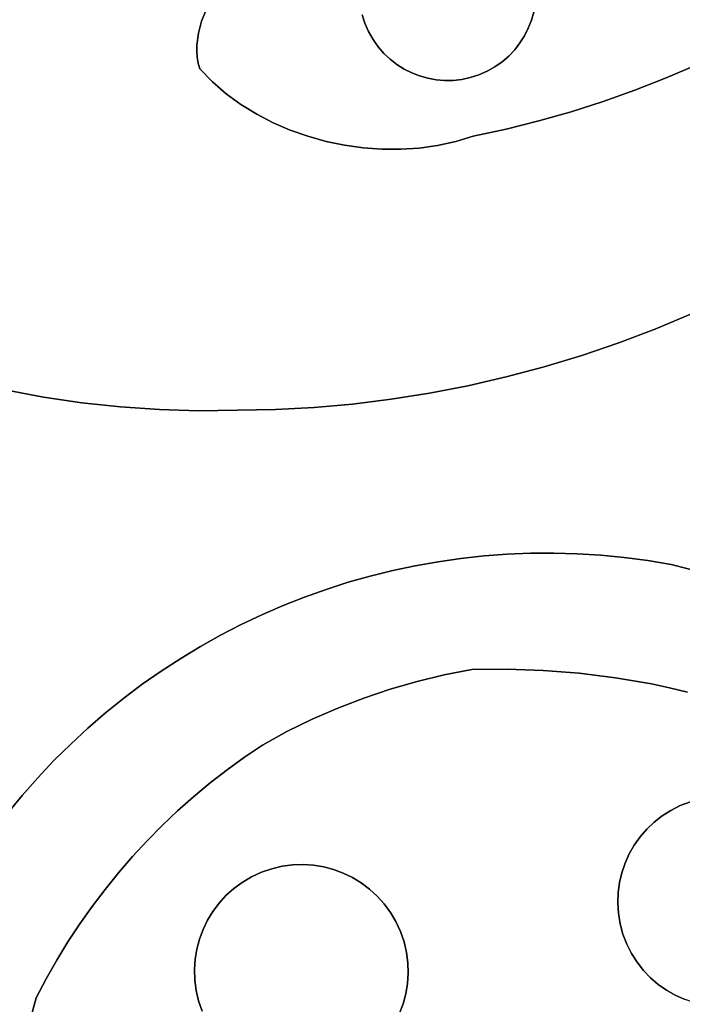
# Model space of a CAD drawing. Header units: inches. Extents: x 37.5 to 70.3, y 17.4 to 61.6.
# Tile 29 of 89: x 55.9 to 58.6, y 25.1 to 29. Entities that reach past the tile are written whole.
import ezdxf

# ---------------------------------------------------------------- set-up
doc = ezdxf.new("R2010")
doc.units = ezdxf.units.IN
doc.layers.add('SURFACES_FOR_SKETCHUP', color=7, linetype='Continuous')

msp = doc.modelspace()

# ---------------------------------------------------------------- linework, layer by layer
at = {"layer": 'SURFACES_FOR_SKETCHUP'}
for points, invisible_edges in [([(58.8789, 29.663), (57.9919, 29.2371), (58.6504, 28.8546)], 11), ([(56.1467, 29.4475), (56.0527, 29.3625), (56.6594, 29.0296)], 10), ([(56.6594, 29.0296), (56.6784, 29.0777), (56.1467, 29.4475)], 10), ([(56.0527, 29.3625), (55.9565, 29.2799), (56.6465, 28.9813)], 10), ([(56.6465, 28.9813), (56.6594, 29.0296), (56.0527, 29.3625)], 10), ([(57.9664, 29.3044), (57.3118, 29.2589), (57.5357, 28.8093)], 11), ([(57.8069, 28.8282), (57.9664, 29.3044), (57.5357, 28.8093)], 11), ([(57.8069, 28.8282), (57.9853, 29.0332), (57.9664, 29.3044)], 11), ([(57.9853, 29.0332), (57.9945, 29.066), (57.9664, 29.3044)], 10), ([(56.6403, 28.9088), (55.9565, 29.2799), (55.8582, 29.1998)], 9), ([(56.6403, 28.9088), (56.6405, 28.9329), (55.9565, 29.2799)], 10), ([(56.6405, 28.9329), (56.6465, 28.9813), (55.9565, 29.2799)], 10), ([(57.3025, 29.2261), (57.2964, 29.1925), (57.3161, 29.0211)], 10), ([(57.3118, 29.2589), (57.3025, 29.2261), (57.3306, 28.9877)], 10), ([(57.3161, 29.0211), (57.3306, 28.9877), (57.3025, 29.2261)], 10), ([(57.3306, 28.9877), (57.5357, 28.8093), (57.3118, 29.2589)], 11), ([(57.9992, 29.2027), (58.6504, 28.8546), (57.9919, 29.2371)], 3), ([(55.7579, 29.1222), (56.6459, 28.8611), (55.8582, 29.1998)], 3), ([(56.6403, 28.9088), (55.8582, 29.1998), (56.6421, 28.8849)], 3), ([(56.6421, 28.8849), (55.8582, 29.1998), (56.6459, 28.8611)], 3), ([(57.2964, 29.1925), (57.2935, 29.1584), (57.3161, 29.0211)], 10), ([(58.0031, 29.1682), (58.6504, 28.8546), (57.9992, 29.2027)], 3), ([(57.3161, 29.0211), (57.2935, 29.1584), (57.3052, 29.055)], 3), ([(58.0035, 29.1338), (58.5267, 28.8013), (58.0031, 29.1682)], 3), ([(58.6504, 28.8546), (58.0031, 29.1682), (58.5267, 28.8013)], 3), ([(55.7579, 29.1222), (55.8694, 27.5472), (56.6518, 28.8375)], 11), ([(56.6518, 28.8375), (56.6459, 28.8611), (55.7579, 29.1222)], 10), ([(56.6784, 29.0777), (56.7582, 28.7382), (56.7028, 29.1252)], 3), ([(56.8177, 28.6949), (56.7028, 29.1252), (56.7582, 28.7382)], 3), ([(56.8177, 28.6949), (57.3052, 29.055), (56.7028, 29.1252)], 11), ([(58.0006, 29.0996), (58.5267, 28.8013), (58.0035, 29.1338)], 3), ([(56.6594, 29.0296), (56.7582, 28.7382), (56.6784, 29.0777)], 3), ([(57.9853, 29.0332), (58.2741, 28.7067), (57.9945, 29.066)], 3), ([(57.9945, 29.066), (58.4012, 28.752), (58.0006, 29.0996)], 3), ([(58.4012, 28.752), (57.9945, 29.066), (58.2741, 28.7067)], 3), ([(58.5267, 28.8013), (58.0006, 29.0996), (58.4012, 28.752)], 3), ([(56.6465, 28.9813), (56.7028, 28.7857), (56.6594, 29.0296)], 3), ([(56.7582, 28.7382), (56.6594, 29.0296), (56.7028, 28.7857)], 3), ([(57.3052, 29.055), (56.8177, 28.6949), (57.3161, 29.0211)], 3), ([(57.9853, 29.0332), (57.8069, 28.8282), (57.9729, 29.0015)], 3), ([(57.9729, 29.0015), (58.2741, 28.7067), (57.9853, 29.0332)], 3), ([(56.8808, 28.656), (57.3161, 29.0211), (56.8177, 28.6949)], 3), ([(56.8808, 28.656), (56.947, 28.6216), (57.3161, 29.0211)], 10), ([(57.3306, 28.9877), (57.3161, 29.0211), (56.947, 28.6216)], 10), ([(56.947, 28.6216), (57.0159, 28.5918), (57.3306, 28.9877)], 10), ([(57.3485, 28.9561), (57.3306, 28.9877), (57.0159, 28.5918)], 10), ([(57.3306, 28.9877), (57.3485, 28.9561), (57.5039, 28.8217)], 10), ([(57.5357, 28.8093), (57.3306, 28.9877), (57.5039, 28.8217)], 3), ([(57.8069, 28.8282), (57.8385, 28.846), (57.9729, 29.0015)], 10), ([(57.9729, 29.0015), (57.8385, 28.846), (57.9575, 28.971)], 3), ([(57.9575, 28.971), (58.2741, 28.7067), (57.9729, 29.0015)], 3), ([(56.6405, 28.9329), (56.7028, 28.7857), (56.6465, 28.9813)], 3), ([(57.0159, 28.5918), (57.087, 28.5667), (57.3485, 28.9561)], 10), ([(57.369, 28.9269), (57.3485, 28.9561), (57.087, 28.5667)], 10), ([(57.4734, 28.837), (57.3485, 28.9561), (57.4445, 28.8553)], 3), ([(57.5039, 28.8217), (57.3485, 28.9561), (57.4734, 28.837)], 3), ([(57.3485, 28.9561), (57.369, 28.9269), (57.4445, 28.8553)], 10), ([(57.9575, 28.971), (57.8385, 28.846), (57.9393, 28.942)], 3), ([(57.9393, 28.942), (58.1455, 28.6656), (57.9575, 28.971)], 3), ([(58.2741, 28.7067), (57.9575, 28.971), (58.1455, 28.6656)], 3), ([(56.6403, 28.9088), (56.7028, 28.7857), (56.6405, 28.9329)], 3), ([(56.6421, 28.8849), (56.7028, 28.7857), (56.6403, 28.9088)], 3), ([(57.087, 28.5667), (57.1599, 28.5463), (57.369, 28.9269)], 10), ([(57.392, 28.9003), (57.369, 28.9269), (57.1599, 28.5463)], 10), ([(57.4172, 28.8764), (57.4445, 28.8553), (57.369, 28.9269)], 10), ([(57.369, 28.9269), (57.392, 28.9003), (57.4172, 28.8764)], 8), ([(57.8385, 28.846), (57.8677, 28.8665), (57.9393, 28.942)], 10), ([(57.9181, 28.9148), (57.9393, 28.942), (57.8677, 28.8665)], 10), ([(57.8677, 28.8665), (57.8943, 28.8896), (57.9181, 28.9148)], 8), ([(57.8943, 28.8896), (58.0154, 28.6287), (57.9181, 28.9148)], 3), ([(57.9181, 28.9148), (58.1455, 28.6656), (57.9393, 28.942)], 3), ([(58.1455, 28.6656), (57.9181, 28.9148), (58.0154, 28.6287)], 3), ([(56.6421, 28.8849), (56.6459, 28.8611), (56.7028, 28.7857)], 10), ([(57.1599, 28.5463), (57.2341, 28.5308), (57.392, 28.9003)], 10), ([(57.4172, 28.8764), (57.392, 28.9003), (57.2341, 28.5308)], 10), ([(57.2341, 28.5308), (57.3091, 28.5203), (57.4172, 28.8764)], 10), ([(57.4445, 28.8553), (57.4172, 28.8764), (57.3091, 28.5203)], 10), ([(57.8677, 28.8665), (57.8385, 28.846), (58.0154, 28.6287)], 10), ([(57.8677, 28.8665), (58.0154, 28.6287), (57.8943, 28.8896)], 3), ([(56.0232, 27.5182), (56.6518, 28.8375), (55.8694, 27.5472)], 3), ([(56.6518, 28.8375), (56.0232, 27.5182), (56.7028, 28.7857)], 3), ([(56.6518, 28.8375), (56.7028, 28.7857), (56.6459, 28.8611)], 2), ([(57.3091, 28.5203), (57.3845, 28.5149), (57.4445, 28.8553)], 10), ([(57.4734, 28.837), (57.4445, 28.8553), (57.3845, 28.5149)], 10), ([(57.5039, 28.8217), (57.4734, 28.837), (57.3845, 28.5149)], 10), ([(57.5357, 28.8093), (57.5685, 28.8001), (57.8069, 28.8282)], 10), ([(57.7735, 28.8136), (57.8069, 28.8282), (57.5685, 28.8001)], 10), ([(57.8069, 28.8282), (57.7735, 28.8136), (57.8839, 28.5959)], 10), ([(57.8385, 28.846), (57.8069, 28.8282), (57.8839, 28.5959)], 10), ([(57.8839, 28.5959), (58.0154, 28.6287), (57.8385, 28.846)], 10), ([(58.6504, 28.8546), (58.5267, 28.8013), (58.917, 27.9909)], 10), ([(56.178, 27.4954), (56.7028, 28.7857), (56.0232, 27.5182)], 3), ([(56.7028, 28.7857), (56.178, 27.4954), (56.7582, 28.7382)], 3), ([(57.3845, 28.5149), (57.4598, 28.5146), (57.5039, 28.8217)], 10), ([(57.5357, 28.8093), (57.5039, 28.8217), (57.4598, 28.5146)], 10), ([(57.4598, 28.5146), (57.5346, 28.5197), (57.5357, 28.8093)], 10), ([(57.5685, 28.8001), (57.5357, 28.8093), (57.5346, 28.5197)], 10), ([(57.5346, 28.5197), (57.6084, 28.5301), (57.5685, 28.8001)], 10), ([(57.5685, 28.8001), (57.6021, 28.7939), (57.7735, 28.8136)], 10), ([(57.6021, 28.7939), (57.5685, 28.8001), (57.6084, 28.5301)], 10), ([(57.6021, 28.7939), (57.6362, 28.7911), (57.7735, 28.8136)], 10), ([(57.6362, 28.7911), (57.6021, 28.7939), (57.6084, 28.5301)], 10), ([(57.6084, 28.5301), (57.6808, 28.5459), (57.6362, 28.7911)], 10), ([(57.7735, 28.8136), (57.6362, 28.7911), (57.7396, 28.8027)], 3), ([(57.6707, 28.7915), (57.7396, 28.8027), (57.6362, 28.7911)], 3), ([(57.6362, 28.7911), (57.6808, 28.5459), (57.6707, 28.7915)], 3), ([(57.6707, 28.7915), (57.7052, 28.7954), (57.7396, 28.8027)], 8), ([(57.6707, 28.7915), (57.7513, 28.5674), (57.7052, 28.7954)], 3), ([(57.7513, 28.5674), (57.6707, 28.7915), (57.6808, 28.5459)], 3), ([(57.7052, 28.7954), (57.7513, 28.5674), (57.7396, 28.8027)], 3), ([(57.7735, 28.8136), (57.7396, 28.8027), (57.8839, 28.5959)], 10), ([(57.7513, 28.5674), (57.8839, 28.5959), (57.7396, 28.8027)], 10), ([(58.5267, 28.8013), (58.4012, 28.752), (58.7756, 27.9198)], 10), ([(58.7756, 27.9198), (58.917, 27.9909), (58.5267, 28.8013)], 10), ([(58.4012, 28.752), (58.2741, 28.7067), (58.6317, 27.8537)], 10), ([(58.6317, 27.8537), (58.7756, 27.9198), (58.4012, 28.752)], 10), ([(56.3335, 27.4786), (56.7582, 28.7382), (56.178, 27.4954)], 3), ([(56.7582, 28.7382), (56.3335, 27.4786), (56.8177, 28.6949)], 3), ([(58.2741, 28.7067), (58.1455, 28.6656), (58.4856, 27.7926)], 10), ([(58.4856, 27.7926), (58.6317, 27.8537), (58.2741, 28.7067)], 10), ([(56.4897, 27.4679), (56.8177, 28.6949), (56.3335, 27.4786)], 3), ([(56.8177, 28.6949), (56.4897, 27.4679), (56.8808, 28.656)], 3), ([(58.1455, 28.6656), (58.0154, 28.6287), (58.3374, 27.7366)], 10), ([(58.3374, 27.7366), (58.4856, 27.7926), (58.1455, 28.6656)], 10), ([(56.6462, 27.4634), (56.8808, 28.656), (56.4897, 27.4679)], 3), ([(56.8808, 28.656), (56.6462, 27.4634), (56.947, 28.6216)], 3), ([(58.0154, 28.6287), (57.8839, 28.5959), (58.1875, 27.6857)], 10), ([(58.1875, 27.6857), (58.3374, 27.7366), (58.0154, 28.6287)], 10), ([(56.803, 27.4651), (56.947, 28.6216), (56.6462, 27.4634)], 3), ([(56.947, 28.6216), (56.803, 27.4651), (57.0159, 28.5918)], 3), ([(57.0159, 28.5918), (56.803, 27.4651), (57.087, 28.5667)], 3), ([(57.8839, 28.5959), (57.7513, 28.5674), (58.0361, 27.6399)], 10), ([(58.0361, 27.6399), (58.1875, 27.6857), (57.8839, 28.5959)], 10), ([(56.9568, 27.4679), (57.087, 28.5667), (56.803, 27.4651)], 3), ([(57.087, 28.5667), (56.9568, 27.4679), (57.1599, 28.5463)], 3), ([(57.6808, 28.5459), (58.0361, 27.6399), (57.7513, 28.5674)], 3), ([(57.1113, 27.4762), (57.1599, 28.5463), (56.9568, 27.4679)], 3), ([(57.1599, 28.5463), (57.1113, 27.4762), (57.2341, 28.5308)], 3), ([(57.2661, 27.4901), (57.2341, 28.5308), (57.1113, 27.4762)], 3), ([(57.2341, 28.5308), (57.2661, 27.4901), (57.3091, 28.5203)], 3), ([(57.4209, 27.5093), (57.3091, 28.5203), (57.2661, 27.4901)], 3), ([(57.3091, 28.5203), (57.4209, 27.5093), (57.3845, 28.5149)], 3), ([(57.3845, 28.5149), (57.5756, 27.534), (57.4598, 28.5146)], 3), ([(57.5756, 27.534), (57.3845, 28.5149), (57.4209, 27.5093)], 3), ([(57.4598, 28.5146), (57.5756, 27.534), (57.5346, 28.5197)], 3), ([(57.5346, 28.5197), (57.7299, 27.564), (57.6084, 28.5301)], 3), ([(57.7299, 27.564), (57.5346, 28.5197), (57.5756, 27.534)], 3), ([(57.6084, 28.5301), (57.8835, 27.5993), (57.6808, 28.5459)], 3), ([(57.8835, 27.5993), (57.6084, 28.5301), (57.7299, 27.564)], 3), ([(58.0361, 27.6399), (57.6808, 28.5459), (57.8835, 27.5993)], 3), ([(58.6317, 27.8537), (58.4856, 27.7926), (58.6791, 26.8109)], 10), ([(58.3374, 27.7366), (58.5474, 26.8452), (58.4856, 27.7926)], 3), ([(58.5474, 26.8452), (58.6791, 26.8109), (58.4856, 27.7926)], 10), ([(58.1875, 27.6857), (58.3584, 26.8732), (58.3374, 27.7366)], 3), ([(58.453, 26.8608), (58.3374, 27.7366), (58.3584, 26.8732)], 3), ([(58.5474, 26.8452), (58.3374, 27.7366), (58.453, 26.8608)], 3), ([(58.0361, 27.6399), (58.1696, 26.8881), (58.1875, 27.6857)], 3), ([(58.264, 26.8823), (58.1875, 27.6857), (58.1696, 26.8881)], 3), ([(58.3584, 26.8732), (58.1875, 27.6857), (58.264, 26.8823)], 3), ([(57.8835, 27.5993), (58.0754, 26.8907), (58.0361, 27.6399)], 3), ([(58.1696, 26.8881), (58.0361, 27.6399), (58.0754, 26.8907)], 3), ([(57.7299, 27.564), (57.8879, 26.8863), (57.8835, 27.5993)], 3), ([(58.0754, 26.8907), (57.8835, 27.5993), (57.9815, 26.8901)], 3), ([(57.9815, 26.8901), (57.8835, 27.5993), (57.8879, 26.8863)], 3), ([(57.5756, 27.534), (57.7947, 26.8794), (57.7299, 27.564)], 3), ([(57.8879, 26.8863), (57.7299, 27.564), (57.7947, 26.8794)], 3), ([(55.2368, 27.1284), (56.0232, 27.5182), (55.2839, 27.2153)], 3), ([(56.0232, 27.5182), (55.2368, 27.1284), (56.3462, 26.307)], 11), ([(55.8694, 27.5472), (55.2839, 27.2153), (56.0232, 27.5182)], 3), ([(56.0232, 27.5182), (56.3462, 26.307), (56.4209, 26.3631)], 9), ([(56.0232, 27.5182), (56.4209, 26.3631), (56.178, 27.4954)], 3), ([(57.4209, 27.5093), (57.6098, 26.8562), (57.5756, 27.534)], 3), ([(57.702, 26.8693), (57.5756, 27.534), (57.6098, 26.8562)], 3), ([(57.7947, 26.8794), (57.5756, 27.534), (57.702, 26.8693)], 3), ([(56.4972, 26.4166), (56.178, 27.4954), (56.4209, 26.3631)], 3), ([(56.178, 27.4954), (56.4972, 26.4166), (56.3335, 27.4786)], 3), ([(56.5752, 26.4674), (56.3335, 27.4786), (56.4972, 26.4166)], 3), ([(56.6548, 26.5154), (56.3335, 27.4786), (56.5752, 26.4674)], 3), ([(56.3335, 27.4786), (56.6548, 26.5154), (56.4897, 27.4679)], 3), ([(57.1113, 27.4762), (57.3375, 26.7984), (57.2661, 27.4901)], 3), ([(57.2661, 27.4901), (57.4275, 26.8207), (57.4209, 27.5093)], 3), ([(57.4275, 26.8207), (57.2661, 27.4901), (57.3375, 26.7984)], 3), ([(57.5183, 26.8399), (57.4209, 27.5093), (57.4275, 26.8207)], 3), ([(57.6098, 26.8562), (57.4209, 27.5093), (57.5183, 26.8399)], 3), ([(56.7358, 26.5607), (56.4897, 27.4679), (56.6548, 26.5154)], 3), ([(56.4897, 27.4679), (56.7358, 26.5607), (56.6462, 27.4634)], 3), ([(56.6462, 27.4634), (56.9019, 26.643), (56.803, 27.4651)], 3), ([(56.8182, 26.6033), (56.6462, 27.4634), (56.7358, 26.5607)], 3), ([(56.9019, 26.643), (56.6462, 27.4634), (56.8182, 26.6033)], 3), ([(56.803, 27.4651), (57.073, 26.7139), (56.9568, 27.4679)], 3), ([(56.9868, 26.6798), (56.803, 27.4651), (56.9019, 26.643)], 3), ([(57.073, 26.7139), (56.803, 27.4651), (56.9868, 26.6798)], 3), ([(56.9568, 27.4679), (57.1602, 26.745), (57.1113, 27.4762)], 3), ([(57.1602, 26.745), (56.9568, 27.4679), (57.073, 26.7139)], 3), ([(57.2484, 26.7732), (57.1113, 27.4762), (57.1602, 26.745)], 3), ([(57.3375, 26.7984), (57.1113, 27.4762), (57.2484, 26.7732)], 3), ([(55.1929, 27.0399), (56.2732, 26.2482), (55.2368, 27.1284)], 3), ([(56.3462, 26.307), (55.2368, 27.1284), (56.2732, 26.2482)], 3), ([(55.1523, 26.9499), (56.2021, 26.1868), (55.1929, 27.0399)], 3), ([(56.2732, 26.2482), (55.1929, 27.0399), (56.2021, 26.1868)], 3), ([(55.1148, 26.8585), (56.2021, 26.1868), (55.1523, 26.9499)], 3), ([(57.7947, 26.8794), (57.888, 26.4237), (57.8879, 26.8863)], 3), ([(57.8879, 26.8863), (57.888, 26.4237), (57.9815, 26.8901)], 3), ([(58.0323, 26.419), (57.9815, 26.8901), (57.888, 26.4237)], 3), ([(57.9815, 26.8901), (58.0323, 26.419), (58.0754, 26.8907)], 3), ([(58.0754, 26.8907), (58.0323, 26.419), (58.1696, 26.8881)], 3), ([(58.1778, 26.4078), (58.1696, 26.8881), (58.0323, 26.419)], 3), ([(58.1696, 26.8881), (58.1778, 26.4078), (58.264, 26.8823)], 3), ([(55.1148, 26.8585), (55.0807, 26.7657), (56.133, 26.1228)], 10), ([(56.133, 26.1228), (56.2021, 26.1868), (55.1148, 26.8585)], 10), ([(57.5183, 26.8399), (57.635, 26.401), (57.6098, 26.8562)], 3), ([(57.6098, 26.8562), (57.7456, 26.4223), (57.702, 26.8693)], 3), ([(57.7456, 26.4223), (57.6098, 26.8562), (57.635, 26.401)], 3), ([(57.702, 26.8693), (57.7456, 26.4223), (57.7947, 26.8794)], 3), ([(57.888, 26.4237), (57.7947, 26.8794), (57.7456, 26.4223)], 3), ([(58.1778, 26.4078), (58.3235, 26.3898), (58.264, 26.8823)], 10), ([(58.3584, 26.8732), (58.264, 26.8823), (58.3235, 26.3898)], 10), ([(58.453, 26.8608), (58.3584, 26.8732), (58.3235, 26.3898)], 10), ([(58.3235, 26.3898), (58.4687, 26.3647), (58.453, 26.8608)], 10), ([(58.5474, 26.8452), (58.453, 26.8608), (58.4687, 26.3647)], 10), ([(58.6791, 26.8109), (58.5474, 26.8452), (58.4687, 26.3647)], 10), ([(57.3375, 26.7984), (57.5256, 26.3748), (57.4275, 26.8207)], 3), ([(57.4275, 26.8207), (57.5256, 26.3748), (57.5183, 26.8399)], 3), ([(57.635, 26.401), (57.5183, 26.8399), (57.5256, 26.3748)], 3), ([(58.6791, 26.8109), (58.4687, 26.3647), (58.5408, 26.3493)], 9), ([(58.6791, 26.8109), (58.5408, 26.3493), (58.6124, 26.332)], 9), ([(55.0807, 26.7657), (55.0499, 26.6718), (56.0658, 26.0562)], 10), ([(56.0658, 26.0562), (56.133, 26.1228), (55.0807, 26.7657)], 10), ([(57.1602, 26.745), (57.3112, 26.308), (57.2484, 26.7732)], 3), ([(57.2484, 26.7732), (57.4176, 26.3438), (57.3375, 26.7984)], 3), ([(57.4176, 26.3438), (57.2484, 26.7732), (57.3112, 26.308)], 3), ([(57.5256, 26.3748), (57.3375, 26.7984), (57.4176, 26.3438)], 3), ([(57.073, 26.7139), (57.3112, 26.308), (57.1602, 26.745)], 3), ([(56.9868, 26.6798), (57.2064, 26.2676), (57.073, 26.7139)], 3), ([(57.3112, 26.308), (57.073, 26.7139), (57.2064, 26.2676)], 3), ([(55.0499, 26.6718), (55.0225, 26.5767), (56.0658, 26.0562)], 10), ([(56.9019, 26.643), (57.1035, 26.2225), (56.9868, 26.6798)], 3), ([(57.2064, 26.2676), (56.9868, 26.6798), (57.1035, 26.2225)], 3), ([(56.8182, 26.6033), (57.1035, 26.2225), (56.9019, 26.643)], 3), ([(55.0225, 26.5767), (54.9985, 26.4806), (56.0007, 25.9872)], 10), ([(56.0007, 25.9872), (56.0658, 26.0562), (55.0225, 26.5767)], 10), ([(56.7358, 26.5607), (57.0026, 26.1728), (56.8182, 26.6033)], 3), ([(57.1035, 26.2225), (56.8182, 26.6033), (57.0026, 26.1728)], 3), ([(56.6548, 26.5154), (56.9038, 26.1186), (56.7358, 26.5607)], 3), ([(57.0026, 26.1728), (56.7358, 26.5607), (56.9038, 26.1186)], 3), ([(56.5752, 26.4674), (56.9038, 26.1186), (56.6548, 26.5154)], 3), ([(54.9985, 26.4806), (54.9779, 26.3836), (55.9377, 25.9156)], 10), ([(55.9377, 25.9156), (56.0007, 25.9872), (54.9985, 26.4806)], 10), ([(56.4972, 26.4166), (56.832, 26.07), (56.5752, 26.4674)], 3), ([(56.9038, 26.1186), (56.5752, 26.4674), (56.832, 26.07)], 3), ([(56.4209, 26.3631), (56.7619, 26.0193), (56.4972, 26.4166)], 3), ([(56.832, 26.07), (56.4972, 26.4166), (56.7619, 26.0193)], 3), ([(57.7456, 26.4223), (57.3933, 25.4803), (57.888, 26.4237)], 3), ([(58.362, 25.644), (57.888, 26.4237), (57.3933, 25.4803)], 11), ([(57.635, 26.401), (57.3933, 25.4803), (57.7456, 26.4223)], 3), ([(58.0323, 26.419), (57.888, 26.4237), (58.3787, 25.6809)], 10), ([(58.362, 25.644), (58.3787, 25.6809), (57.888, 26.4237)], 10), ([(58.1778, 26.4078), (58.0323, 26.419), (58.4222, 25.7493)], 10), ([(58.3787, 25.6809), (58.3988, 25.7161), (58.0323, 26.419)], 10), ([(58.3988, 25.7161), (58.4222, 25.7493), (58.0323, 26.419)], 10), ([(54.9779, 26.3836), (54.9608, 26.2856), (55.9377, 25.9156)], 10), ([(57.4176, 26.3438), (57.3344, 25.5396), (57.5256, 26.3748)], 3), ([(57.3652, 25.5115), (57.5256, 26.3748), (57.3344, 25.5396)], 3), ([(57.3933, 25.4803), (57.635, 26.401), (57.3652, 25.5115)], 3), ([(57.5256, 26.3748), (57.3652, 25.5115), (57.635, 26.401)], 3), ([(58.3235, 26.3898), (58.1778, 26.4078), (58.4488, 25.7801)], 10), ([(58.4222, 25.7493), (58.4488, 25.7801), (58.1778, 26.4078)], 10), ([(58.3235, 26.3898), (58.4488, 25.7801), (58.4784, 25.8084)], 9), ([(58.3235, 26.3898), (58.4784, 25.8084), (58.5109, 25.8339)], 9), ([(58.3235, 26.3898), (58.5109, 25.8339), (58.4687, 26.3647)], 3), ([(56.3462, 26.307), (56.6937, 25.9663), (56.4209, 26.3631)], 3), ([(56.7619, 26.0193), (56.4209, 26.3631), (56.6937, 25.9663)], 3), ([(57.3012, 25.5644), (57.4176, 26.3438), (57.2659, 25.5859)], 3), ([(57.3112, 26.308), (57.2659, 25.5859), (57.4176, 26.3438)], 3), ([(57.3344, 25.5396), (57.4176, 26.3438), (57.3012, 25.5644)], 3), ([(58.5461, 25.8563), (58.4687, 26.3647), (58.5109, 25.8339)], 3), ([(58.584, 25.8753), (58.4687, 26.3647), (58.5461, 25.8563)], 3), ([(58.4687, 26.3647), (58.584, 25.8753), (58.5408, 26.3493)], 3), ([(58.6244, 25.8907), (58.5408, 26.3493), (58.584, 25.8753)], 3), ([(58.5408, 26.3493), (58.6244, 25.8907), (58.6124, 26.332)], 3), ([(56.2732, 26.2482), (56.6274, 25.9112), (56.3462, 26.307)], 3), ([(56.6937, 25.9663), (56.3462, 26.307), (56.6274, 25.9112)], 3), ([(57.2064, 26.2676), (57.2288, 25.6038), (57.3112, 26.308)], 3), ([(57.2659, 25.5859), (57.3112, 26.308), (57.2288, 25.6038)], 3), ([(55.8769, 25.8416), (55.9377, 25.9156), (54.9608, 26.2856)], 10), ([(57.1035, 26.2225), (57.1901, 25.6182), (57.2064, 26.2676)], 3), ([(57.2288, 25.6038), (57.2064, 26.2676), (57.1901, 25.6182)], 3), ([(56.2021, 26.1868), (56.5629, 25.854), (56.2732, 26.2482)], 3), ([(56.6274, 25.9112), (56.2732, 26.2482), (56.5629, 25.854)], 3), ([(57.0026, 26.1728), (57.1502, 25.6288), (57.1035, 26.2225)], 3), ([(57.1901, 25.6182), (57.1035, 26.2225), (57.1502, 25.6288)], 3), ([(56.133, 26.1228), (56.5004, 25.7948), (56.2021, 26.1868)], 3), ([(56.5629, 25.854), (56.2021, 26.1868), (56.5004, 25.7948)], 3), ([(56.9038, 26.1186), (57.0677, 25.6383), (57.0026, 26.1728)], 3), ([(57.1093, 25.6355), (57.0026, 26.1728), (57.0677, 25.6383)], 3), ([(57.1502, 25.6288), (57.0026, 26.1728), (57.1093, 25.6355)], 3), ([(56.0658, 26.0562), (56.44, 25.7336), (56.133, 26.1228)], 3), ([(56.5004, 25.7948), (56.133, 26.1228), (56.44, 25.7336)], 3), ([(56.832, 26.07), (57.0257, 25.637), (56.9038, 26.1186)], 3), ([(57.0677, 25.6383), (56.9038, 26.1186), (57.0257, 25.637)], 3), ([(56.0007, 25.9872), (56.3816, 25.6704), (56.0658, 26.0562)], 3), ([(56.44, 25.7336), (56.0658, 26.0562), (56.3816, 25.6704)], 3), ([(56.7619, 26.0193), (56.9835, 25.6314), (56.832, 26.07)], 3), ([(57.0257, 25.637), (56.832, 26.07), (56.9835, 25.6314)], 3), ([(56.6937, 25.9663), (56.9415, 25.6216), (56.7619, 26.0193)], 3), ([(56.9835, 25.6314), (56.7619, 26.0193), (56.9415, 25.6216)], 3), ([(55.9377, 25.9156), (56.3253, 25.6054), (56.0007, 25.9872)], 3), ([(56.3816, 25.6704), (56.0007, 25.9872), (56.3253, 25.6054)], 3), ([(56.6274, 25.9112), (56.86, 25.5888), (56.6937, 25.9663)], 3), ([(56.8999, 25.6072), (56.6937, 25.9663), (56.86, 25.5888)], 3), ([(56.9415, 25.6216), (56.6937, 25.9663), (56.8999, 25.6072)], 3), ([(55.9377, 25.9156), (55.8769, 25.8416), (56.2711, 25.5385)], 10), ([(55.9377, 25.9156), (56.2711, 25.5385), (56.3253, 25.6054)], 9), ([(56.6274, 25.9112), (56.5629, 25.854), (56.8229, 25.5668)], 10), ([(56.6274, 25.9112), (56.8229, 25.5668), (56.86, 25.5888)], 9), ([(58.6244, 25.8907), (58.3787, 25.6809), (58.3532, 25.3588)], 11), ([(59.1563, 25.6195), (58.6244, 25.8907), (58.3532, 25.3588)], 11), ([(58.3787, 25.6809), (58.6244, 25.8907), (58.3988, 25.7161)], 3), ([(58.6244, 25.8907), (58.584, 25.8753), (58.3988, 25.7161)], 10), ([(58.3988, 25.7161), (58.584, 25.8753), (58.4222, 25.7493)], 3), ([(58.4222, 25.7493), (58.584, 25.8753), (58.4488, 25.7801)], 3), ([(58.584, 25.8753), (58.5461, 25.8563), (58.4488, 25.7801)], 10), ([(58.4784, 25.8084), (58.4488, 25.7801), (58.5461, 25.8563)], 10), ([(58.5461, 25.8563), (58.5109, 25.8339), (58.4784, 25.8084)], 8), ([(55.8769, 25.8416), (55.5433, 25.3432), (56.122, 25.3274)], 10), ([(56.122, 25.3274), (56.1694, 25.3995), (55.8769, 25.8416)], 10), ([(56.1694, 25.3995), (56.2191, 25.4699), (55.8769, 25.8416)], 10), ([(56.2191, 25.4699), (56.2711, 25.5385), (55.8769, 25.8416)], 10), ([(56.5629, 25.854), (56.5004, 25.7948), (56.7886, 25.5416)], 10), ([(56.7886, 25.5416), (56.8229, 25.5668), (56.5629, 25.854)], 10), ([(56.5004, 25.7948), (56.44, 25.7336), (56.7574, 25.5135)], 10), ([(56.7574, 25.5135), (56.7886, 25.5416), (56.5004, 25.7948)], 10), ([(56.44, 25.7336), (56.3816, 25.6704), (56.7044, 25.4495)], 10), ([(56.7044, 25.4495), (56.7293, 25.4827), (56.44, 25.7336)], 10), ([(56.7293, 25.4827), (56.7574, 25.5135), (56.44, 25.7336)], 10), ([(56.3816, 25.6704), (56.3253, 25.6054), (56.683, 25.4142)], 10), ([(56.683, 25.4142), (56.7044, 25.4495), (56.3816, 25.6704)], 10), ([(58.3787, 25.6809), (58.362, 25.644), (58.3532, 25.3588)], 10), ([(56.9415, 25.6216), (56.8999, 25.6072), (57.1901, 25.6182)], 10), ([(57.2288, 25.6038), (57.1901, 25.6182), (56.8999, 25.6072)], 10), ([(57.1502, 25.6288), (57.1093, 25.6355), (56.9415, 25.6216)], 10), ([(56.9415, 25.6216), (57.1093, 25.6355), (56.9835, 25.6314)], 3), ([(57.1901, 25.6182), (57.1502, 25.6288), (56.9415, 25.6216)], 10), ([(57.0677, 25.6383), (56.9835, 25.6314), (57.1093, 25.6355)], 3), ([(57.0677, 25.6383), (57.0257, 25.637), (56.9835, 25.6314)], 8), ([(58.3489, 25.6056), (58.362, 25.644), (57.3933, 25.4803)], 10), ([(58.362, 25.644), (58.3489, 25.6056), (58.342, 25.4006)], 10), ([(58.342, 25.4006), (58.3532, 25.3588), (58.362, 25.644)], 10), ([(58.3532, 25.3588), (58.8851, 25.0876), (59.1563, 25.6195)], 11), ([(56.3253, 25.6054), (56.2711, 25.5385), (56.665, 25.3771)], 10), ([(56.665, 25.3771), (56.683, 25.4142), (56.3253, 25.6054)], 10), ([(56.665, 25.3771), (56.8999, 25.6072), (56.683, 25.4142)], 3), ([(56.8999, 25.6072), (56.665, 25.3771), (57.4589, 25.3689)], 11), ([(56.8999, 25.6072), (56.86, 25.5888), (56.683, 25.4142)], 10), ([(56.683, 25.4142), (56.86, 25.5888), (56.7044, 25.4495)], 3), ([(56.7044, 25.4495), (56.86, 25.5888), (56.7293, 25.4827)], 3), ([(56.86, 25.5888), (56.8229, 25.5668), (56.7293, 25.4827)], 10), ([(57.4589, 25.3689), (57.2288, 25.6038), (56.8999, 25.6072)], 11), ([(57.2288, 25.6038), (57.4589, 25.3689), (57.2659, 25.5859)], 3), ([(57.4589, 25.3689), (57.4405, 25.4089), (57.2659, 25.5859)], 10), ([(57.2659, 25.5859), (57.4405, 25.4089), (57.3012, 25.5644)], 3), ([(57.3933, 25.4803), (57.4185, 25.446), (58.3489, 25.6056)], 10), ([(58.3396, 25.566), (58.3489, 25.6056), (57.4185, 25.446)], 10), ([(58.3489, 25.6056), (58.3396, 25.566), (58.342, 25.4006)], 10), ([(56.2711, 25.5385), (56.2191, 25.4699), (56.6401, 25.2985)], 10), ([(56.6401, 25.2985), (56.6507, 25.3384), (56.2711, 25.5385)], 10), ([(56.6507, 25.3384), (56.665, 25.3771), (56.2711, 25.5385)], 10), ([(56.7574, 25.5135), (56.7293, 25.4827), (56.8229, 25.5668)], 10), ([(56.8229, 25.5668), (56.7886, 25.5416), (56.7574, 25.5135)], 8), ([(57.3012, 25.5644), (57.4405, 25.4089), (57.3344, 25.5396)], 3), ([(57.3652, 25.5115), (57.3344, 25.5396), (57.4185, 25.446)], 10), ([(57.4405, 25.4089), (57.4185, 25.446), (57.3344, 25.5396)], 10), ([(57.4185, 25.446), (57.4405, 25.4089), (58.3396, 25.566)], 10), ([(58.334, 25.5254), (58.3396, 25.566), (57.4405, 25.4089)], 10), ([(58.334, 25.5254), (58.3351, 25.4424), (58.3396, 25.566)], 3), ([(58.342, 25.4006), (58.3396, 25.566), (58.3351, 25.4424)], 3), ([(57.4185, 25.446), (57.3933, 25.4803), (57.3652, 25.5115)], 8), ([(57.4405, 25.4089), (57.4589, 25.3689), (58.334, 25.5254)], 10), ([(58.3325, 25.4841), (58.334, 25.5254), (57.4589, 25.3689)], 10), ([(58.334, 25.5254), (58.3325, 25.4841), (58.3351, 25.4424)], 8), ([(56.2191, 25.4699), (56.1694, 25.3995), (56.6333, 25.2576)], 10), ([(56.6333, 25.2576), (56.6401, 25.2985), (56.2191, 25.4699)], 10), ([(57.4589, 25.3689), (57.4733, 25.3273), (58.3325, 25.4841)], 10), ([(58.3351, 25.4424), (58.3325, 25.4841), (57.4733, 25.3273)], 10), ([(57.4733, 25.3273), (57.4831, 25.2853), (58.3351, 25.4424)], 10), ([(58.342, 25.4006), (58.3351, 25.4424), (57.4831, 25.2853)], 10), ([(56.1694, 25.3995), (56.122, 25.3274), (56.6306, 25.216)], 10), ([(56.6306, 25.216), (56.6333, 25.2576), (56.1694, 25.3995)], 10), ([(57.4831, 25.2853), (57.4887, 25.2432), (58.342, 25.4006)], 10), ([(58.3532, 25.3588), (58.342, 25.4006), (57.4887, 25.2432)], 10), ([(55.5045, 25.1997), (55.9939, 25.1018), (55.5433, 25.3432)], 3), ([(56.0769, 25.2538), (55.5433, 25.3432), (56.0342, 25.1785)], 3), ([(56.0342, 25.1785), (55.5433, 25.3432), (55.9939, 25.1018)], 3), ([(56.0769, 25.2538), (56.122, 25.3274), (55.5433, 25.3432)], 10), ([(56.665, 25.3771), (56.6507, 25.3384), (56.6617, 25.0482)], 10), ([(56.6617, 25.0482), (56.8918, 24.8133), (56.665, 25.3771)], 11), ([(57.4589, 25.3689), (56.665, 25.3771), (57.4556, 25.0401)], 11), ([(57.4556, 25.0401), (56.665, 25.3771), (56.8918, 24.8133)], 11), ([(57.4556, 25.0401), (57.4699, 25.0787), (57.4589, 25.3689)], 10), ([(57.4733, 25.3273), (57.4589, 25.3689), (57.4699, 25.0787)], 10), ([(57.4887, 25.2432), (57.49, 25.2012), (58.3532, 25.3588)], 10), ([(58.3686, 25.3184), (58.3532, 25.3588), (57.49, 25.2012)], 10), ([(58.3532, 25.3588), (58.3686, 25.3184), (58.5278, 25.1332)], 10), ([(58.563, 25.1131), (58.3532, 25.3588), (58.5278, 25.1332)], 3), ([(58.3532, 25.3588), (58.563, 25.1131), (58.8851, 25.0876)], 11), ([(56.122, 25.3274), (56.0769, 25.2538), (56.6319, 25.174)], 10), ([(56.6319, 25.174), (56.6306, 25.216), (56.122, 25.3274)], 10), ([(56.6507, 25.3384), (56.6401, 25.2985), (56.6473, 25.0898)], 10), ([(56.6473, 25.0898), (56.6617, 25.0482), (56.6507, 25.3384)], 10), ([(57.4699, 25.0787), (57.4805, 25.1187), (57.4733, 25.3273)], 10), ([(57.4805, 25.1187), (57.4872, 25.1596), (57.4733, 25.3273)], 10), ([(57.4733, 25.3273), (57.4872, 25.1596), (57.4831, 25.2853)], 3), ([(58.3876, 25.2805), (58.3686, 25.3184), (57.4872, 25.1596)], 10), ([(57.49, 25.2012), (57.4872, 25.1596), (58.3686, 25.3184)], 10), ([(58.4947, 25.1566), (58.3686, 25.3184), (58.4638, 25.1832)], 3), ([(58.5278, 25.1332), (58.3686, 25.3184), (58.4947, 25.1566)], 3), ([(58.3686, 25.3184), (58.3876, 25.2805), (58.4638, 25.1832)], 10), ([(56.6401, 25.2985), (56.6333, 25.2576), (56.6473, 25.0898)], 10), ([(58.41, 25.2453), (58.3876, 25.2805), (57.4805, 25.1187)], 10), ([(57.4872, 25.1596), (57.4805, 25.1187), (58.3876, 25.2805)], 10), ([(57.49, 25.2012), (57.4831, 25.2853), (57.4872, 25.1596)], 3), ([(57.49, 25.2012), (57.4887, 25.2432), (57.4831, 25.2853)], 8), ([(58.4355, 25.2128), (58.4638, 25.1832), (58.3876, 25.2805)], 10), ([(58.3876, 25.2805), (58.41, 25.2453), (58.4355, 25.2128)], 8), ([(56.0769, 25.2538), (56.0342, 25.1785), (56.6374, 25.1318)], 10), ([(56.6374, 25.1318), (56.6319, 25.174), (56.0769, 25.2538)], 10), ([(56.6306, 25.216), (56.6374, 25.1318), (56.6333, 25.2576)], 3), ([(56.6473, 25.0898), (56.6333, 25.2576), (56.6374, 25.1318)], 3), ([(58.4355, 25.2128), (58.41, 25.2453), (57.4699, 25.0787)], 10), ([(57.4805, 25.1187), (57.4699, 25.0787), (58.41, 25.2453)], 10), ([(55.4836, 25.1212), (55.9656, 24.9993), (55.5045, 25.1997)], 3), ([(55.9939, 25.1018), (55.5045, 25.1997), (55.9656, 24.9993)], 3), ([(56.6306, 25.216), (56.6319, 25.174), (56.6374, 25.1318)], 8), ([(57.4556, 25.0401), (58.1422, 24.2023), (58.4355, 25.2128)], 11), ([(57.4699, 25.0787), (57.4556, 25.0401), (58.4355, 25.2128)], 10), ([(58.4638, 25.1832), (58.4355, 25.2128), (58.1422, 24.2023)], 10), ([(58.1422, 24.2023), (58.3361, 24.2688), (58.4638, 25.1832)], 10), ([(58.4947, 25.1566), (58.4638, 25.1832), (58.3361, 24.2688)], 10), ([(56.0342, 25.1785), (55.9939, 25.1018), (56.6473, 25.0898)], 10), ([(56.6473, 25.0898), (56.6374, 25.1318), (56.0342, 25.1785)], 10), ([(58.5278, 25.1332), (58.4947, 25.1566), (58.3361, 24.2688)], 10), ([(55.4609, 25.0417), (55.9656, 24.9993), (55.4836, 25.1212)], 3), ([(58.527, 24.3367), (58.5278, 25.1332), (58.3361, 24.2688)], 3), ([(58.563, 25.1131), (58.5278, 25.1332), (58.527, 24.3367)], 10), ([(58.5999, 25.0964), (58.563, 25.1131), (58.527, 24.3367)], 10), ([(58.563, 25.1131), (58.5999, 25.0964), (58.8851, 25.0876)], 10), ([(55.9656, 24.9993), (56.6473, 25.0898), (55.9939, 25.1018)], 3), ([(56.6473, 25.0898), (55.9656, 24.9993), (56.6617, 25.0482)], 3), ([(58.6383, 25.0833), (58.5999, 25.0964), (58.527, 24.3367)], 10), ([(58.6383, 25.0833), (58.527, 24.3367), (58.678, 25.074)], 3)]:
    msp.add_3dface(points, dxfattribs=dict(at, invisible_edges=invisible_edges))

doc.saveas('drawing.dxf')
